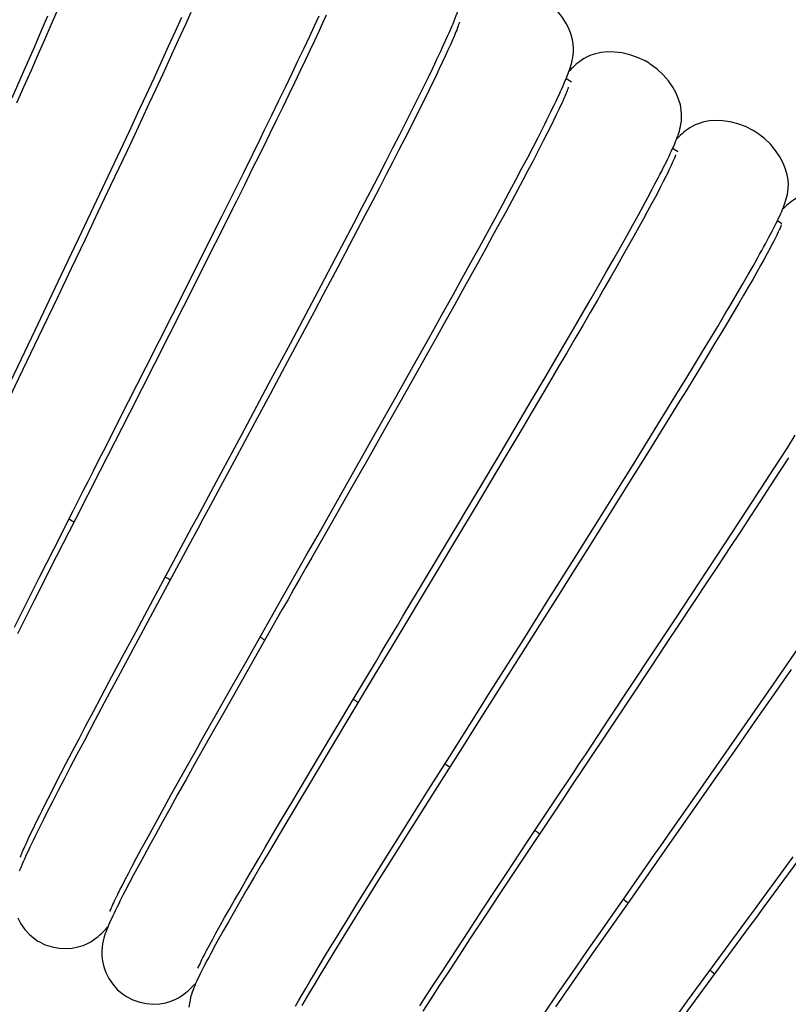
# Model space of a CAD drawing. Extents: x -559 to 3265, y -113 to 867.
# Tile 51 of 69: x 2919 to 2935, y 561 to 582. Entities that reach past the tile are written whole.
import ezdxf

# ---------------------------------------------------------------- set-up
doc = ezdxf.new("R2010")
doc.units = 0
doc.header["$LTSCALE"] = 2
doc.header["$MEASUREMENT"] = 0
doc.layers.get('0').update_dxf_attribs({"linetype": 'CONTINUOUS'})
doc.layers.get('DEFPOINTS').update_dxf_attribs({"linetype": 'CONTINUOUS'})
doc.layers.add('COSTRUZIONE', color=4, linetype='CONTINUOUS', lineweight=13)
doc.styles.add('ISO', font='tahoma.ttf')
doc.dimstyles.new('ISO-25', dxfattribs={"dimtxt": 20, "dimasz": 4, "dimexe": 1, "dimexo": 1.5, "dimgap": 1.5, "dimtad": 1, "dimdec": 0, "dimtxsty": 'ISO', "dimcen": 2.5, "dimclrd": 7, "dimclre": 7, "dimclrt": 7, "dimadec": 0, "dimazin": 0, "dimtfac": 1, "dimtdec": 0, "dimtmove": 0, "dimatfit": 3, "dimfxl": 1, "dimlwd": 13, "dimarcsym": 0})

# ---------------------------------------------------------------- blocks, each defined once
blk = doc.blocks.new('*D32')
at = {"layer": 'COSTRUZIONE', "color": 7, "lineweight": -2, "transparency": 16777216}
for p, q in [((2871.648, 599.245), (3041.657, 599.245)), ((2999.654, 73.672), (3041.657, 73.672))]:
    blk.add_line(p, q, dxfattribs=at)
at = {"layer": 'COSTRUZIONE', "color": 7, "lineweight": 13, "transparency": 16777216}
blk.add_line((3040.657, 77.672), (3040.657, 595.245), dxfattribs=at)
at = {"layer": 'COSTRUZIONE', "color": 7, "transparency": 16777216}
for points in [[(3039.99, 595.245), (3041.324, 595.245), (3040.657, 599.245)], [(3039.99, 77.672), (3041.324, 77.672), (3040.657, 73.672)]]:
    blk.add_solid(points, dxfattribs=at)
at = {"layer": 'DEFPOINTS', "color": 0, "transparency": 16777216}
for p in [(2870.148, 599.245), (3040.657, 599.245), (2998.154, 73.672)]:
    blk.add_point(p, dxfattribs=at)
at = {"layer": 'COSTRUZIONE', "color": 7, "transparency": 16777216, "insert": (3028.741, 336.459), "char_height": 20, "attachment_point": 5, "rotation": 90, "style": 'ISO'}
blk.add_mtext('525', dxfattribs=at)

msp = doc.modelspace()

# ---------------------------------------------------------------- linework, layer by layer
at = {"color": 7, "linetype": 'Continuous'}
for p, q in [((2919.051, 582.167), (2919.193, 582.494)), ((2919.381, 582.591), (2919.252, 582.295)), ((2921.903, 582.167), (2922.04, 582.468)), ((2922.232, 582.568), (2922.123, 582.326)), ((2924.86, 582.283), (2924.959, 582.499)), ((2925.112, 582.513), (2925.034, 582.342)), ((2919.252, 582.295), (2919.118, 581.987)), ((2922.123, 582.326), (2922.007, 582.072)), ((2924.753, 582.053), (2924.86, 582.283)), ((2925.034, 582.342), (2924.95, 582.16)), ((2918.904, 581.83), (2919.051, 582.167)), ((2921.759, 581.851), (2921.903, 582.167)), ((2922.007, 582.072), (2921.886, 581.806)), ((2924.638, 581.809), (2924.753, 582.053)), ((2924.95, 582.16), (2924.86, 581.966)), ((2918.674, 581.303), (2918.904, 581.83)), ((2919.118, 581.987), (2918.978, 581.668)), ((2921.607, 581.519), (2921.759, 581.851)), ((2924.86, 581.966), (2924.764, 581.761)), ((2927.75, 581.879), (2927.699, 581.764)), ((2918.978, 581.668), (2918.833, 581.337)), ((2921.886, 581.806), (2921.758, 581.528)), ((2924.516, 581.552), (2924.638, 581.809)), ((2924.764, 581.761), (2924.661, 581.544)), ((2927.641, 581.638), (2927.577, 581.502)), ((2927.699, 581.764), (2927.641, 581.638)), ((2921.448, 581.173), (2921.607, 581.519)), ((2921.758, 581.528), (2921.625, 581.239)), ((2924.386, 581.28), (2924.516, 581.552)), ((2924.661, 581.544), (2924.552, 581.316)), ((2927.577, 581.502), (2927.507, 581.354)), ((2918.432, 580.755), (2918.674, 581.303)), ((2918.833, 581.337), (2918.682, 580.995)), ((2921.625, 581.239), (2921.485, 580.937)), ((2924.249, 580.995), (2924.386, 581.28)), ((2924.552, 581.316), (2924.436, 581.075)), ((2927.276, 581.182), (2927.374, 581.383)), ((2927.431, 581.196), (2927.349, 581.027)), ((2927.507, 581.354), (2927.431, 581.196)), ((2918.682, 580.995), (2918.526, 580.642)), ((2921.281, 580.813), (2921.448, 581.173)), ((2924.104, 580.696), (2924.249, 580.995)), ((2924.436, 581.075), (2924.315, 580.823)), ((2927.171, 580.968), (2927.276, 581.182)), ((2927.349, 581.027), (2927.261, 580.846)), ((2921.106, 580.437), (2921.281, 580.813)), ((2921.485, 580.937), (2921.339, 580.625)), ((2924.315, 580.823), (2924.186, 580.559)), ((2927.059, 580.74), (2927.171, 580.968)), ((2927.261, 580.846), (2927.166, 580.654)), ((2930.232, 580.905), (2930.222, 580.879)), ((2921.339, 580.625), (2921.188, 580.3)), ((2923.952, 580.384), (2924.104, 580.696)), ((2924.186, 580.559), (2924.052, 580.284)), ((2926.938, 580.498), (2927.059, 580.74)), ((2920.924, 580.048), (2921.106, 580.437)), ((2926.81, 580.243), (2926.938, 580.498)), ((2930.002, 580.393), (2929.942, 580.27)), ((2930.056, 580.506), (2930.002, 580.393)), ((2921.188, 580.3), (2921.031, 579.964)), ((2926.673, 579.975), (2926.81, 580.243)), ((2927.011, 580.345), (2926.9, 580.124)), ((2929.942, 580.27), (2929.876, 580.136)), ((2920.735, 579.644), (2920.924, 580.048)), ((2921.031, 579.964), (2920.867, 579.617)), ((2926.529, 579.692), (2926.673, 579.975)), ((2926.9, 580.124), (2926.782, 579.892)), ((2929.876, 580.136), (2929.804, 579.992)), ((2923.54, 579.544), (2923.71, 579.89)), ((2923.838, 579.849), (2923.688, 579.544)), ((2926.782, 579.892), (2926.657, 579.648)), ((2929.508, 579.707), (2929.614, 579.913)), ((2929.683, 579.756), (2929.595, 579.585)), ((2920.539, 579.227), (2920.735, 579.644)), ((2920.867, 579.617), (2920.699, 579.259)), ((2923.363, 579.185), (2923.54, 579.544)), ((2923.688, 579.544), (2923.531, 579.228)), ((2926.378, 579.396), (2926.529, 579.692)), ((2926.657, 579.648), (2926.526, 579.392)), ((2929.394, 579.489), (2929.508, 579.707)), ((2929.595, 579.585), (2929.5, 579.403)), ((2926.218, 579.087), (2926.378, 579.396)), ((2926.526, 579.392), (2926.387, 579.124)), ((2929.271, 579.256), (2929.394, 579.489)), ((2929.5, 579.403), (2929.399, 579.21)), ((2920.232, 578.578), (2920.539, 579.227)), ((2920.699, 579.259), (2920.525, 578.891)), ((2923.178, 578.814), (2923.363, 579.185)), ((2923.531, 579.228), (2923.369, 578.9)), ((2926.387, 579.124), (2926.243, 578.845)), ((2929.141, 579.011), (2929.271, 579.256)), ((2929.399, 579.21), (2929.291, 579.006)), ((2920.525, 578.891), (2920.255, 578.321)), ((2923.369, 578.9), (2923.2, 578.561)), ((2926.051, 578.765), (2926.218, 579.087)), ((2929.002, 578.752), (2929.141, 579.011)), ((2929.291, 579.006), (2929.176, 578.791)), ((2932.332, 579.083), (2932.276, 578.973)), ((2922.89, 578.234), (2923.178, 578.814)), ((2925.876, 578.43), (2926.051, 578.765)), ((2926.243, 578.845), (2926.091, 578.555)), ((2928.856, 578.479), (2929.002, 578.752)), ((2929.176, 578.791), (2929.054, 578.565)), ((2931.951, 578.639), (2932.044, 578.813)), ((2932.18, 578.788), (2932.109, 578.652)), ((2919.914, 577.906), (2920.232, 578.578)), ((2923.2, 578.561), (2923.025, 578.211)), ((2926.091, 578.555), (2925.933, 578.252)), ((2928.701, 578.193), (2928.856, 578.479)), ((2929.054, 578.565), (2928.926, 578.328)), ((2931.85, 578.453), (2931.951, 578.639)), ((2932.03, 578.505), (2931.945, 578.348)), ((2932.109, 578.652), (2932.03, 578.505)), ((2920.255, 578.321), (2919.975, 577.733)), ((2925.694, 578.081), (2925.876, 578.43)), ((2928.926, 578.328), (2928.791, 578.079)), ((2931.625, 578.044), (2931.742, 578.255)), ((2931.742, 578.255), (2931.85, 578.453)), ((2931.945, 578.348), (2931.854, 578.181)), ((2922.587, 577.628), (2922.89, 578.234)), ((2923.025, 578.211), (2922.844, 577.851)), ((2925.505, 577.72), (2925.694, 578.081)), ((2925.933, 578.252), (2925.769, 577.939)), ((2928.538, 577.894), (2928.701, 578.193)), ((2928.791, 578.079), (2928.649, 577.82)), ((2931.854, 578.181), (2931.756, 578.003)), ((2919.476, 576.985), (2919.914, 577.906)), ((2922.844, 577.851), (2922.658, 577.48)), ((2925.769, 577.939), (2925.598, 577.613)), ((2928.367, 577.582), (2928.538, 577.894)), ((2931.5, 577.819), (2931.625, 578.044)), ((2931.756, 578.003), (2931.651, 577.814)), ((2919.975, 577.733), (2919.687, 577.129)), ((2922.272, 577.002), (2922.587, 577.628)), ((2925.308, 577.347), (2925.505, 577.72)), ((2928.649, 577.82), (2928.501, 577.549)), ((2931.366, 577.581), (2931.5, 577.819)), ((2931.651, 577.814), (2931.539, 577.615)), ((2922.658, 577.48), (2922.371, 576.909)), ((2925.598, 577.613), (2925.42, 577.277)), ((2928.188, 577.258), (2928.367, 577.582)), ((2928.501, 577.549), (2928.346, 577.268)), ((2931.224, 577.33), (2931.366, 577.581)), ((2931.539, 577.615), (2931.42, 577.405)), ((2934.487, 577.446), (2934.42, 577.324)), ((2934.547, 577.558), (2934.487, 577.446)), ((2925.001, 576.766), (2925.308, 577.347)), ((2925.42, 577.277), (2925.236, 576.93)), ((2928.002, 576.92), (2928.188, 577.258)), ((2928.346, 577.268), (2928.184, 576.976)), ((2931.072, 577.064), (2931.224, 577.33)), ((2931.42, 577.405), (2931.295, 577.184)), ((2934.186, 577.179), (2934.282, 577.349)), ((2934.42, 577.324), (2934.346, 577.192)), ((2919.687, 577.129), (2919.393, 576.513)), ((2921.838, 576.14), (2922.272, 577.002)), ((2930.913, 576.785), (2931.072, 577.064)), ((2931.295, 577.184), (2931.163, 576.952)), ((2934.082, 576.997), (2934.186, 577.179)), ((2934.266, 577.049), (2934.179, 576.897)), ((2934.346, 577.192), (2934.266, 577.049)), ((2918.918, 575.814), (2919.476, 576.985)), ((2922.371, 576.909), (2922.073, 576.32)), ((2925.236, 576.93), (2925.047, 576.573)), ((2927.808, 576.57), (2928.002, 576.92)), ((2928.184, 576.976), (2928.017, 576.673)), ((2931.163, 576.952), (2931.023, 576.71)), ((2933.849, 576.595), (2933.97, 576.802)), ((2933.97, 576.802), (2934.082, 576.997)), ((2934.179, 576.897), (2934.085, 576.734)), ((2924.68, 576.161), (2925.001, 576.766)), ((2928.017, 576.673), (2927.842, 576.36)), ((2930.744, 576.493), (2930.913, 576.785)), ((2931.023, 576.71), (2930.877, 576.456)), ((2933.72, 576.376), (2933.849, 576.595)), ((2934.085, 576.734), (2933.984, 576.561)), ((2919.393, 576.513), (2918.993, 575.678)), ((2925.047, 576.573), (2924.851, 576.206)), ((2927.607, 576.208), (2927.808, 576.57)), ((2930.568, 576.188), (2930.744, 576.493)), ((2930.877, 576.456), (2930.724, 576.192)), ((2933.582, 576.143), (2933.72, 576.376)), ((2933.877, 576.378), (2933.762, 576.184)), ((2933.984, 576.561), (2933.877, 576.378)), ((2922.073, 576.32), (2921.768, 575.717)), ((2924.851, 576.206), (2924.549, 575.64)), ((2927.291, 575.642), (2927.607, 576.208)), ((2927.842, 576.36), (2927.662, 576.037)), ((2930.383, 575.87), (2930.568, 576.188)), ((2930.724, 576.192), (2930.564, 575.917)), ((2933.762, 576.184), (2933.641, 575.98)), ((2921.28, 575.036), (2921.838, 576.14)), ((2924.347, 575.536), (2924.68, 576.161)), ((2927.662, 576.037), (2927.476, 575.704)), ((2933.435, 575.897), (2933.582, 576.143)), ((2933.641, 575.98), (2933.512, 575.765)), ((2930.191, 575.54), (2930.383, 575.87)), ((2930.564, 575.917), (2930.398, 575.631)), ((2933.279, 575.637), (2933.435, 575.897)), ((2933.512, 575.765), (2933.376, 575.539)), ((2921.768, 575.717), (2921.457, 575.104)), ((2923.89, 574.681), (2924.347, 575.536)), ((2924.549, 575.64), (2924.237, 575.056)), ((2926.961, 575.053), (2927.291, 575.642)), ((2927.476, 575.704), (2927.284, 575.362)), ((2929.992, 575.199), (2930.191, 575.54)), ((2930.398, 575.631), (2930.225, 575.336)), ((2933.114, 575.364), (2933.279, 575.637)), ((2933.376, 575.539), (2933.233, 575.302)), ((2927.284, 575.362), (2926.986, 574.831)), ((2930.225, 575.336), (2930.045, 575.03)), ((2932.941, 575.078), (2933.114, 575.364)), ((2929.785, 574.848), (2929.992, 575.199)), ((2933.233, 575.302), (2933.083, 575.055)), ((2920.716, 573.924), (2921.28, 575.036)), ((2921.457, 575.104), (2920.93, 574.067)), ((2924.237, 575.056), (2923.917, 574.459)), ((2926.618, 574.444), (2926.961, 575.053)), ((2930.045, 575.03), (2929.859, 574.714)), ((2932.758, 574.779), (2932.941, 575.078)), ((2933.083, 575.055), (2932.925, 574.797)), ((2926.986, 574.831), (2926.675, 574.28)), ((2929.464, 574.302), (2929.785, 574.848)), ((2929.859, 574.714), (2929.668, 574.389)), ((2932.568, 574.469), (2932.758, 574.779)), ((2932.925, 574.797), (2932.761, 574.528)), ((2923.306, 573.589), (2923.89, 574.681)), ((2932.761, 574.528), (2932.589, 574.249)), ((2923.917, 574.459), (2923.591, 573.852)), ((2926.146, 573.607), (2926.618, 574.444)), ((2926.675, 574.28), (2926.351, 573.707)), ((2929.129, 573.737), (2929.464, 574.302)), ((2929.668, 574.389), (2929.47, 574.055)), ((2932.37, 574.146), (2932.568, 574.469)), ((2932.164, 573.813), (2932.37, 574.146)), ((2932.589, 574.249), (2932.411, 573.96)), ((2929.47, 574.055), (2929.266, 573.711)), ((2932.411, 573.96), (2932.226, 573.661)), ((2923.591, 573.852), (2923.15, 573.032)), ((2926.351, 573.707), (2926.014, 573.113)), ((2928.785, 573.156), (2929.129, 573.737)), ((2929.266, 573.711), (2928.949, 573.179)), ((2931.951, 573.469), (2932.164, 573.813)), ((2932.226, 573.661), (2932.034, 573.352)), ((2922.718, 572.495), (2923.306, 573.589)), ((2925.54, 572.536), (2926.146, 573.607)), ((2931.62, 572.936), (2931.951, 573.469)), ((2934.916, 573.32), (2935.085, 573.584)), ((2932.034, 573.352), (2931.836, 573.033)), ((2934.647, 572.903), (2934.916, 573.32)), ((2926.014, 573.113), (2925.665, 572.498)), ((2928.312, 572.362), (2928.785, 573.156)), ((2928.949, 573.179), (2928.619, 572.625)), ((2931.836, 573.033), (2931.631, 572.705)), ((2934.937, 573.106), (2934.747, 572.813)), ((2931.276, 572.383), (2931.62, 572.936)), ((2934.361, 572.461), (2934.647, 572.903)), ((2928.619, 572.625), (2928.276, 572.052)), ((2931.631, 572.705), (2931.42, 572.368)), ((2934.747, 572.813), (2934.55, 572.509)), ((2924.928, 571.457), (2925.54, 572.536)), ((2925.665, 572.498), (2925.181, 571.647)), ((2934.057, 571.995), (2934.361, 572.461)), ((2934.55, 572.509), (2934.344, 572.193)), ((2927.709, 571.352), (2928.312, 572.362)), ((2930.92, 571.815), (2931.276, 572.383)), ((2931.42, 572.368), (2931.093, 571.845)), ((2934.344, 572.193), (2934.13, 571.866)), ((2919.316, 571.165), (2919.729, 571.979)), ((2928.276, 572.052), (2927.921, 571.458)), ((2933.736, 571.504), (2934.057, 571.995)), ((2919.778, 571.803), (2919.377, 571.015)), ((2930.433, 571.038), (2930.92, 571.815)), ((2931.093, 571.845), (2930.751, 571.302)), ((2934.13, 571.866), (2933.909, 571.528)), ((2927.224, 570.541), (2927.709, 571.352)), ((2927.921, 571.458), (2927.428, 570.636)), ((2933.397, 570.988), (2933.736, 571.504)), ((2933.909, 571.528), (2933.68, 571.18)), ((2919.022, 570.583), (2919.316, 571.165)), ((2930.751, 571.302), (2930.396, 570.738)), ((2933.68, 571.18), (2933.443, 570.82)), ((2919.377, 571.015), (2918.9, 570.074)), ((2929.811, 570.049), (2930.433, 571.038)), ((2933.043, 570.451), (2933.397, 570.988)), ((2921.373, 569.991), (2921.804, 570.794)), ((2930.396, 570.738), (2930.028, 570.154)), ((2933.443, 570.82), (2933.199, 570.45)), ((2918.743, 570.03), (2919.022, 570.583)), ((2921.728, 570.393), (2921.112, 569.248)), ((2932.552, 569.706), (2933.043, 570.451)), ((2933.199, 570.45), (2932.948, 570.071)), ((2930.028, 570.154), (2929.647, 569.552)), ((2918.479, 569.507), (2918.743, 570.03)), ((2918.9, 570.074), (2918.542, 569.367)), ((2921.065, 569.416), (2921.373, 569.991)), ((2929.309, 569.253), (2929.811, 570.049)), ((2932.044, 568.938), (2932.552, 569.706)), ((2923.404, 568.772), (2923.854, 569.566)), ((2929.647, 569.552), (2929.123, 568.723)), ((2920.773, 568.869), (2921.065, 569.416)), ((2932.427, 569.284), (2932.02, 568.672)), ((2921.112, 569.248), (2920.727, 568.53)), ((2920.497, 568.352), (2920.773, 568.869)), ((2931.136, 567.571), (2932.044, 568.938)), ((2934.621, 568.294), (2935.141, 569.043)), ((2923.082, 568.205), (2923.404, 568.772)), ((2932.02, 568.672), (2931.602, 568.044)), ((2920.727, 568.53), (2920.455, 568.02)), ((2923.422, 568.557), (2922.952, 567.731)), ((2926.131, 568.478), (2925.486, 567.405)), ((2934.997, 568.608), (2934.62, 568.067)), ((2920.323, 568.025), (2920.497, 568.352)), ((2933.955, 567.338), (2934.621, 568.294)), ((2920.158, 567.712), (2920.323, 568.025)), ((2920.455, 568.02), (2920.198, 567.538)), ((2922.777, 567.664), (2923.082, 568.205)), ((2925.272, 567.283), (2925.703, 568.003)), ((2931.602, 568.044), (2931.033, 567.19)), ((2934.62, 568.067), (2934.233, 567.513)), ((2920.001, 567.416), (2920.158, 567.712)), ((2922.488, 567.152), (2922.777, 567.664)), ((2922.952, 567.731), (2922.623, 567.15)), ((2927.73, 566.753), (2928.321, 567.689)), ((2919.853, 567.134), (2920.001, 567.416)), ((2920.198, 567.538), (2919.959, 567.085)), ((2925.486, 567.405), (2924.994, 566.583)), ((2934.233, 567.513), (2933.839, 566.949)), ((2924.965, 566.77), (2925.272, 567.283)), ((2933.014, 565.99), (2933.955, 567.338)), ((2919.713, 566.869), (2919.853, 567.134)), ((2919.959, 567.085), (2919.809, 566.801)), ((2922.307, 566.829), (2922.488, 567.152)), ((2922.623, 567.15), (2922.318, 566.607)), ((2928.041, 567.015), (2927.375, 565.963)), ((2919.583, 566.618), (2919.713, 566.869)), ((2919.809, 566.801), (2919.668, 566.531)), ((2922.134, 566.52), (2922.307, 566.829)), ((2924.674, 566.282), (2924.965, 566.77)), ((2927.28, 566.04), (2927.73, 566.753)), ((2933.839, 566.949), (2933.306, 566.187)), ((2919.461, 566.384), (2919.583, 566.618)), ((2922.318, 566.607), (2922.128, 566.269)), ((2924.994, 566.583), (2924.645, 566)), ((2919.348, 566.164), (2919.461, 566.384)), ((2919.668, 566.531), (2919.535, 566.276)), ((2921.97, 566.227), (2922.134, 566.52)), ((2919.244, 565.96), (2919.348, 566.164)), ((2919.535, 566.276), (2919.41, 566.035)), ((2921.815, 565.949), (2921.97, 566.227)), ((2922.128, 566.269), (2921.949, 565.949)), ((2924.399, 565.819), (2924.674, 566.282)), ((2919.147, 565.771), (2919.244, 565.96)), ((2919.41, 566.035), (2919.294, 565.809)), ((2921.669, 565.686), (2921.815, 565.949)), ((2921.949, 565.949), (2921.782, 565.65)), ((2924.645, 566), (2924.319, 565.452)), ((2927.375, 565.963), (2926.866, 565.157)), ((2926.959, 565.531), (2927.28, 566.04)), ((2919.06, 565.597), (2919.147, 565.771)), ((2919.294, 565.809), (2919.186, 565.598)), ((2924.14, 565.383), (2924.399, 565.819)), ((2919.186, 565.598), (2919.088, 565.403)), ((2921.533, 565.439), (2921.669, 565.686)), ((2921.782, 565.65), (2921.627, 565.37)), ((2926.654, 565.046), (2926.959, 565.531)), ((2918.876, 565.224), (2918.944, 565.363)), ((2919.042, 565.31), (2918.956, 565.137)), ((2919.088, 565.403), (2919.042, 565.31)), ((2921.406, 565.208), (2921.533, 565.439)), ((2921.627, 565.37), (2921.483, 565.109)), ((2923.977, 565.106), (2924.14, 565.383)), ((2924.319, 565.452), (2924.115, 565.108)), ((2929.886, 565.47), (2929.327, 564.631)), ((2918.765, 564.989), (2918.817, 565.1)), ((2918.817, 565.1), (2918.876, 565.224)), ((2921.288, 564.991), (2921.406, 565.208)), ((2921.483, 565.109), (2921.35, 564.867)), ((2923.822, 564.842), (2923.977, 565.106)), ((2924.115, 565.108), (2923.923, 564.783)), ((2926.866, 565.157), (2926.505, 564.584)), ((2921.178, 564.789), (2921.288, 564.991)), ((2921.35, 564.867), (2921.228, 564.643)), ((2926.366, 564.586), (2926.654, 565.046)), ((2928.945, 564.275), (2929.393, 564.95)), ((2935.505, 565.044), (2934.814, 564.105)), ((2921.078, 564.602), (2921.178, 564.789)), ((2923.674, 564.59), (2923.822, 564.842)), ((2923.923, 564.783), (2923.744, 564.479)), ((2920.986, 564.43), (2921.078, 564.602)), ((2921.228, 564.643), (2921.116, 564.435)), ((2923.534, 564.35), (2923.674, 564.59)), ((2923.744, 564.479), (2923.577, 564.195)), ((2926.096, 564.153), (2926.366, 564.586)), ((2926.505, 564.584), (2926.168, 564.046)), ((2929.327, 564.631), (2928.79, 563.823)), ((2920.828, 564.129), (2920.903, 564.273)), ((2920.903, 564.273), (2920.986, 564.43)), ((2921.013, 564.243), (2920.92, 564.066)), ((2921.116, 564.435), (2921.013, 564.243)), ((2923.401, 564.122), (2923.534, 564.35)), ((2928.732, 563.953), (2928.945, 564.275)), ((2920.761, 563.999), (2920.828, 564.129)), ((2920.92, 564.066), (2920.835, 563.903)), ((2923.277, 563.907), (2923.401, 564.122)), ((2923.577, 564.195), (2923.423, 563.931)), ((2925.925, 563.88), (2926.096, 564.153)), ((2926.168, 564.046), (2925.958, 563.71)), ((2923.16, 563.704), (2923.277, 563.907)), ((2923.423, 563.931), (2923.281, 563.686)), ((2925.763, 563.619), (2925.925, 563.88)), ((2928.427, 563.492), (2928.732, 563.953)), ((2928.79, 563.823), (2928.533, 563.435)), ((2923.051, 563.514), (2923.16, 563.704)), ((2923.281, 563.686), (2923.151, 563.459)), ((2925.609, 563.37), (2925.763, 563.619)), ((2925.958, 563.71), (2925.76, 563.393)), ((2931.563, 563.702), (2930.797, 562.607)), ((2930.991, 563.097), (2931.467, 563.777)), ((2922.95, 563.336), (2923.051, 563.514)), ((2923.151, 563.459), (2923.031, 563.249)), ((2928.14, 563.055), (2928.427, 563.492)), ((2928.533, 563.435), (2928.166, 562.881)), ((2922.857, 563.171), (2922.95, 563.336)), ((2923.031, 563.249), (2922.921, 563.055)), ((2925.463, 563.133), (2925.609, 563.37)), ((2925.76, 563.393), (2925.577, 563.097)), ((2922.695, 562.877), (2922.772, 563.018)), ((2922.772, 563.018), (2922.857, 563.171)), ((2922.921, 563.055), (2922.821, 562.877)), ((2925.326, 562.91), (2925.463, 563.133)), ((2925.577, 563.097), (2925.407, 562.822)), ((2927.87, 562.644), (2928.14, 563.055)), ((2930.654, 562.612), (2930.991, 563.097)), ((2922.626, 562.749), (2922.695, 562.877)), ((2922.821, 562.877), (2922.73, 562.712)), ((2925.196, 562.698), (2925.326, 562.91)), ((2925.407, 562.822), (2925.25, 562.566)), ((2928.166, 562.881), (2927.937, 562.533)), ((2922.565, 562.634), (2922.626, 562.749)), ((2925.076, 562.5), (2925.196, 562.698)), ((2925.25, 562.566), (2925.106, 562.33)), ((2927.7, 562.385), (2927.87, 562.644)), ((2930.797, 562.607), (2930.319, 561.922)), ((2930.333, 562.151), (2930.654, 562.612)), ((2924.963, 562.313), (2925.076, 562.5)), ((2927.538, 562.137), (2927.7, 562.385)), ((2927.937, 562.533), (2927.722, 562.204)), ((2924.859, 562.139), (2924.963, 562.313)), ((2925.106, 562.33), (2924.974, 562.111)), ((2927.722, 562.204), (2927.521, 561.897)), ((2930.031, 561.716), (2930.333, 562.151)), ((2932.792, 561.564), (2933.248, 562.185)), ((2924.674, 561.828), (2924.762, 561.977)), ((2924.762, 561.977), (2924.859, 562.139)), ((2924.974, 562.111), (2924.852, 561.909)), ((2927.384, 561.9), (2927.538, 562.137)), ((2933.288, 562.033), (2932.622, 561.127)), ((2924.594, 561.69), (2924.674, 561.828)), ((2924.852, 561.909), (2924.742, 561.723)), ((2927.238, 561.676), (2927.384, 561.9)), ((2927.521, 561.897), (2927.335, 561.612)), ((2930.319, 561.922), (2929.984, 561.44)), ((2924.457, 561.451), (2924.522, 561.565)), ((2924.522, 561.565), (2924.594, 561.69)), ((2924.742, 561.723), (2924.64, 561.551)), ((2927.101, 561.463), (2927.238, 561.676)), ((2927.335, 561.612), (2927.164, 561.348)), ((2929.748, 561.306), (2930.031, 561.716)), ((2932.47, 561.123), (2932.792, 561.564))]:
    msp.add_line(p, q, dxfattribs=at)
for points in [[(2930.36, 581.669), (2930.366, 581.734), (2930.367, 581.808), (2930.361, 581.891), (2930.347, 581.986), (2930.318, 582.094), (2930.273, 582.213), (2930.212, 582.336), (2930.133, 582.461), (2930.035, 582.586), (2929.921, 582.704), (2929.791, 582.814), (2929.647, 582.911)], [(2927.506, 581.661), (2927.546, 581.747), (2927.585, 581.83), (2927.621, 581.91), (2927.656, 581.987), (2927.69, 582.061), (2927.721, 582.132), (2927.751, 582.201), (2927.779, 582.266), (2927.806, 582.329), (2927.831, 582.389), (2927.854, 582.447), (2927.876, 582.502), (2927.896, 582.555), (2927.915, 582.606), (2927.933, 582.655), (2927.949, 582.703), (2927.964, 582.749), (2927.978, 582.796)], [(2927.908, 582.259), (2927.897, 582.229), (2927.884, 582.195), (2927.869, 582.159), (2927.853, 582.119), (2927.836, 582.077), (2927.817, 582.032)], [(2927.943, 582.361), (2927.943, 582.36), (2927.941, 582.354), (2927.938, 582.343), (2927.933, 582.328), (2927.926, 582.309), (2927.918, 582.286), (2927.908, 582.259)], [(2927.817, 582.032), (2927.796, 581.984), (2927.774, 581.933), (2927.75, 581.879)], [(2927.374, 581.383), (2927.42, 581.479), (2927.464, 581.572), (2927.506, 581.661)], [(2931.975, 581.489), (2931.89, 581.538), (2931.728, 581.614), (2931.563, 581.671), (2931.398, 581.709), (2931.237, 581.727), (2931.089, 581.729), (2930.955, 581.715), (2930.835, 581.69), (2930.736, 581.657), (2930.658, 581.623), (2930.595, 581.589), (2930.541, 581.555), (2930.495, 581.522), (2930.456, 581.491), (2930.419, 581.461), (2930.385, 581.43), (2930.353, 581.399), (2930.321, 581.368), (2930.29, 581.335), (2930.27, 581.314)], [(2930.33, 581.506), (2930.342, 581.557), (2930.352, 581.611), (2930.36, 581.669)], [(2929.803, 580.286), (2929.846, 580.371), (2929.886, 580.453), (2929.925, 580.533), (2929.962, 580.609), (2929.997, 580.682), (2930.03, 580.753), (2930.062, 580.821), (2930.091, 580.886), (2930.12, 580.948), (2930.146, 581.008), (2930.171, 581.065), (2930.194, 581.12), (2930.216, 581.173), (2930.236, 581.223), (2930.255, 581.272), (2930.272, 581.32), (2930.288, 581.366), (2930.303, 581.412)], [(2930.303, 581.412), (2930.317, 581.459), (2930.33, 581.506)], [(2932.619, 580.049), (2932.632, 580.095), (2932.643, 580.144), (2932.653, 580.196), (2932.662, 580.256), (2932.668, 580.325), (2932.668, 580.403), (2932.661, 580.495), (2932.641, 580.603), (2932.604, 580.725), (2932.55, 580.852), (2932.478, 580.984), (2932.385, 581.117), (2932.273, 581.245), (2932.145, 581.365), (2932.001, 581.472), (2931.975, 581.489)], [(2930.258, 580.979), (2930.258, 580.978), (2930.256, 580.973), (2930.253, 580.962), (2930.248, 580.947), (2930.241, 580.928), (2930.232, 580.905)], [(2930.222, 580.879), (2930.21, 580.85), (2930.196, 580.816), (2930.181, 580.78), (2930.164, 580.742), (2930.146, 580.7), (2930.126, 580.655)], [(2927.166, 580.654), (2927.064, 580.451), (2927.011, 580.345)], [(2930.126, 580.655), (2930.104, 580.608), (2930.081, 580.558), (2930.056, 580.506)], [(2923.71, 579.89), (2923.793, 580.058), (2923.952, 580.384)], [(2924.052, 580.284), (2923.911, 579.997), (2923.838, 579.849)], [(2929.614, 579.913), (2929.664, 580.011), (2929.713, 580.106), (2929.759, 580.197), (2929.803, 580.286)], [(2934.269, 580.012), (2934.187, 580.063), (2934.027, 580.143), (2933.864, 580.204), (2933.7, 580.245), (2933.54, 580.268), (2933.392, 580.273), (2933.258, 580.263), (2933.138, 580.241), (2933.038, 580.211), (2932.959, 580.179), (2932.895, 580.146), (2932.84, 580.114), (2932.793, 580.082), (2932.753, 580.052), (2932.715, 580.022), (2932.68, 579.992), (2932.646, 579.962), (2932.613, 579.931), (2932.58, 579.898), (2932.56, 579.878)], [(2929.804, 579.992), (2929.725, 579.837), (2929.683, 579.756)], [(2932.044, 578.813), (2932.087, 578.895), (2932.129, 578.975), (2932.169, 579.051), (2932.207, 579.125), (2932.244, 579.196), (2932.278, 579.265), (2932.311, 579.331), (2932.343, 579.394), (2932.372, 579.455), (2932.4, 579.514), (2932.427, 579.571), (2932.452, 579.625), (2932.476, 579.678), (2932.499, 579.728), (2932.52, 579.778), (2932.539, 579.825), (2932.558, 579.871), (2932.575, 579.916), (2932.591, 579.961)], [(2932.591, 579.961), (2932.605, 580.005), (2932.619, 580.049)], [(2934.927, 578.767), (2934.934, 578.836), (2934.937, 578.915), (2934.931, 579.008), (2934.913, 579.117), (2934.878, 579.24), (2934.827, 579.369), (2934.757, 579.502), (2934.666, 579.637), (2934.558, 579.766), (2934.433, 579.888), (2934.291, 579.997), (2934.269, 580.012)], [(2932.541, 579.544), (2932.541, 579.544), (2932.539, 579.539), (2932.535, 579.528), (2932.53, 579.514), (2932.523, 579.495), (2932.514, 579.473), (2932.503, 579.447), (2932.49, 579.418)], [(2932.49, 579.418), (2932.476, 579.385), (2932.46, 579.35), (2932.443, 579.313), (2932.424, 579.272), (2932.403, 579.229)], [(2932.403, 579.229), (2932.381, 579.183), (2932.357, 579.134), (2932.332, 579.083)], [(2932.276, 578.973), (2932.214, 578.852), (2932.18, 578.788)], [(2936.527, 578.483), (2936.44, 578.539), (2936.28, 578.623), (2936.116, 578.687), (2935.952, 578.731), (2935.791, 578.757), (2935.643, 578.764), (2935.509, 578.756), (2935.39, 578.735), (2935.29, 578.706), (2935.211, 578.675), (2935.148, 578.644), (2935.093, 578.612), (2935.046, 578.582), (2935.006, 578.553), (2934.969, 578.524), (2934.933, 578.495), (2934.9, 578.466), (2934.866, 578.436), (2934.833, 578.405), (2934.816, 578.388)], [(2934.879, 578.56), (2934.893, 578.606), (2934.906, 578.655), (2934.917, 578.707), (2934.927, 578.767)], [(2934.282, 577.349), (2934.327, 577.429), (2934.371, 577.507), (2934.412, 577.582), (2934.451, 577.655), (2934.489, 577.724), (2934.525, 577.791), (2934.559, 577.856), (2934.591, 577.918), (2934.622, 577.978), (2934.651, 578.035), (2934.679, 578.09), (2934.705, 578.143), (2934.729, 578.195), (2934.753, 578.245), (2934.775, 578.293), (2934.795, 578.34), (2934.814, 578.385), (2934.832, 578.429), (2934.849, 578.473)], [(2934.849, 578.473), (2934.865, 578.516), (2934.879, 578.56)], [(2934.789, 578.055), (2934.789, 578.055), (2934.787, 578.05), (2934.783, 578.04), (2934.778, 578.027), (2934.771, 578.009), (2934.762, 577.988), (2934.751, 577.963), (2934.738, 577.935)], [(2934.738, 577.935), (2934.723, 577.904), (2934.707, 577.87), (2934.689, 577.833), (2934.669, 577.794), (2934.648, 577.752), (2934.625, 577.707)], [(2934.625, 577.707), (2934.601, 577.66), (2934.575, 577.61), (2934.547, 577.558)], [(2917.51, 572.87), (2917.926, 573.741), (2918.034, 573.965), (2918.142, 574.191), (2918.251, 574.419), (2918.918, 575.814)], [(2918.993, 575.678), (2918.489, 574.627), (2918.388, 574.417), (2918.288, 574.208)], [(2919.729, 571.979), (2919.943, 572.4), (2920.051, 572.613), (2920.16, 572.828), (2920.27, 573.045), (2920.381, 573.263), (2920.492, 573.483), (2920.716, 573.924)], [(2920.93, 574.067), (2920.296, 572.821), (2919.778, 571.803)], [(2923.15, 573.032), (2922.596, 572.004), (2922.486, 571.799), (2922.376, 571.595), (2922.266, 571.392), (2921.728, 570.393)], [(2921.804, 570.794), (2922.255, 571.632), (2922.37, 571.846), (2922.718, 572.495)], [(2925.181, 571.647), (2924.805, 570.988), (2924.679, 570.765), (2924.552, 570.542), (2924.424, 570.319), (2924.297, 570.095), (2924.169, 569.872), (2923.422, 568.557)], [(2923.854, 569.566), (2924.204, 570.183), (2924.323, 570.392), (2924.443, 570.603), (2924.563, 570.815), (2924.684, 571.028), (2924.928, 571.457)], [(2925.703, 568.003), (2926.155, 568.758), (2926.271, 568.951), (2926.387, 569.145), (2926.505, 569.342), (2926.623, 569.539), (2926.742, 569.738), (2927.224, 570.541)], [(2927.428, 570.636), (2926.524, 569.132), (2926.131, 568.478)], [(2932.948, 570.071), (2932.559, 569.484), (2932.427, 569.284)], [(2928.321, 567.689), (2928.564, 568.074), (2929.309, 569.253)], [(2929.123, 568.723), (2928.719, 568.086), (2928.583, 567.872), (2928.447, 567.657), (2928.312, 567.443), (2928.041, 567.015)], [(2929.393, 564.95), (2930.115, 566.035), (2930.239, 566.223), (2930.365, 566.412), (2930.492, 566.603), (2930.62, 566.794), (2931.136, 567.571)], [(2931.033, 567.19), (2930.746, 566.759), (2930.602, 566.543)], [(2930.602, 566.543), (2930.315, 566.112), (2930.171, 565.897), (2929.886, 565.47)], [(2933.306, 566.187), (2932.497, 565.034), (2932.363, 564.842), (2931.563, 563.702)], [(2932.484, 565.231), (2932.615, 565.42), (2932.748, 565.609), (2933.014, 565.99)], [(2918.944, 565.363), (2919.019, 565.515), (2919.06, 565.597)], [(2918.956, 565.137), (2918.916, 565.055), (2918.878, 564.977), (2918.842, 564.903), (2918.808, 564.831), (2918.776, 564.763), (2918.746, 564.698), (2918.718, 564.637), (2918.691, 564.578), (2918.666, 564.522), (2918.643, 564.468), (2918.621, 564.417), (2918.601, 564.367), (2918.582, 564.319)], [(2931.467, 563.777), (2931.966, 564.491), (2932.094, 564.674), (2932.223, 564.859), (2932.484, 565.231)], [(2918.608, 564.627), (2918.608, 564.624), (2918.607, 564.621), (2918.608, 564.625), (2918.611, 564.633), (2918.615, 564.646), (2918.622, 564.663), (2918.631, 564.685), (2918.641, 564.71), (2918.653, 564.74), (2918.667, 564.773), (2918.683, 564.809), (2918.701, 564.849), (2918.72, 564.892), (2918.741, 564.939), (2918.765, 564.989)], [(2933.248, 562.185), (2934.108, 563.356), (2934.237, 563.532), (2934.368, 563.709), (2935.041, 564.626)], [(2934.814, 564.105), (2934.536, 563.727), (2934.396, 563.538), (2934.257, 563.348), (2934.117, 563.159), (2933.288, 562.033)], [(2920.835, 563.903), (2920.795, 563.826), (2920.758, 563.753), (2920.722, 563.682), (2920.689, 563.615), (2920.657, 563.551), (2920.627, 563.49), (2920.599, 563.432), (2920.573, 563.376), (2920.548, 563.323), (2920.525, 563.272), (2920.503, 563.223), (2920.483, 563.176), (2920.463, 563.13), (2920.446, 563.085), (2920.429, 563.041), (2920.412, 562.995), (2920.396, 562.947), (2920.381, 562.897), (2920.367, 562.84), (2920.354, 562.778), (2920.343, 562.709), (2920.336, 562.626), (2920.338, 562.526), (2920.351, 562.412), (2920.379, 562.292), (2920.425, 562.168), (2920.489, 562.041), (2920.57, 561.921), (2920.666, 561.811), (2920.778, 561.714), (2920.841, 561.67)], [(2920.51, 563.468), (2920.51, 563.466), (2920.509, 563.463), (2920.51, 563.467), (2920.513, 563.475), (2920.518, 563.488), (2920.526, 563.506), (2920.535, 563.527), (2920.546, 563.553), (2920.559, 563.582), (2920.574, 563.615), (2920.59, 563.651), (2920.609, 563.691), (2920.63, 563.734), (2920.652, 563.78), (2920.676, 563.83)], [(2920.676, 563.83), (2920.731, 563.939), (2920.761, 563.999)], [(2918.549, 563.332), (2918.616, 563.206), (2918.7, 563.086), (2918.801, 562.975), (2918.918, 562.878), (2918.98, 562.837)], [(2918.98, 562.837), (2918.997, 562.827), (2919.136, 562.759), (2919.281, 562.712), (2919.428, 562.686), (2919.574, 562.678), (2919.709, 562.688), (2919.831, 562.711), (2919.94, 562.745), (2920.032, 562.784), (2920.105, 562.824), (2920.163, 562.862), (2920.214, 562.899), (2920.258, 562.934), (2920.296, 562.967), (2920.331, 563), (2920.364, 563.033), (2920.396, 563.065), (2920.427, 563.098), (2920.459, 563.133), (2920.47, 563.145)], [(2922.73, 562.712), (2922.688, 562.635), (2922.648, 562.561), (2922.61, 562.49), (2922.574, 562.422), (2922.54, 562.358), (2922.508, 562.296), (2922.478, 562.238), (2922.449, 562.182), (2922.423, 562.128), (2922.398, 562.077), (2922.375, 562.028), (2922.353, 561.981), (2922.333, 561.934), (2922.313, 561.889), (2922.295, 561.845), (2922.277, 561.798), (2922.26, 561.751), (2922.243, 561.7), (2922.227, 561.644), (2922.213, 561.582), (2922.2, 561.513), (2922.191, 561.431)], [(2922.385, 562.265), (2922.384, 562.263), (2922.384, 562.262), (2922.386, 562.268), (2922.39, 562.279), (2922.397, 562.295), (2922.407, 562.316), (2922.419, 562.342), (2922.433, 562.372), (2922.449, 562.407), (2922.468, 562.445), (2922.489, 562.487), (2922.513, 562.533), (2922.538, 562.582), (2922.565, 562.634)], [(2920.841, 561.67), (2920.86, 561.658), (2920.998, 561.587), (2921.143, 561.537), (2921.291, 561.508), (2921.437, 561.497), (2921.573, 561.505), (2921.696, 561.526), (2921.805, 561.558), (2921.897, 561.596), (2921.97, 561.634), (2922.03, 561.671), (2922.081, 561.707), (2922.126, 561.742), (2922.164, 561.774), (2922.2, 561.807), (2922.234, 561.839), (2922.267, 561.871), (2922.299, 561.904), (2922.332, 561.938), (2922.337, 561.943)], [(2924.64, 561.551), (2924.593, 561.47)]]:
    msp.add_lwpolyline(points, dxfattribs=at)
for radius, start, end in [(111.75, 57.42188, 57.49015), (111.75, 56.03707, 56.10029), (111.75, 54.65454, 54.71429), (98.25, 59.68544, 59.75715), (98.25, 58.29321, 58.36475), (98.25, 56.90225, 56.97404), (98.25, 55.51115, 55.5828), (98.25, 54.1216, 54.19351), (98.25, 52.73185, 52.80349), (98.25, 51.34368, 51.41573), (98.25, 49.95539, 50.02701)]:
    msp.add_arc((2870.154, 486.922), radius, start, end, dxfattribs=at)

# ---------------------------------------------------------------- dimensions: what is measured, and where the dimension line sits
at = {"layer": 'COSTRUZIONE', "color": 7}
dim = msp.add_linear_dim(base=(3040.657, 599.245), p1=(2998.154, 73.672), p2=(2870.148, 599.245), angle=90, text='525', dimstyle='ISO-25', dxfattribs=at)
dim.commit()
dim.dimension.update_dxf_attribs({"geometry": '*D32', "text_midpoint": (3028.741, 336.459)})

doc.saveas('drawing.dxf')
